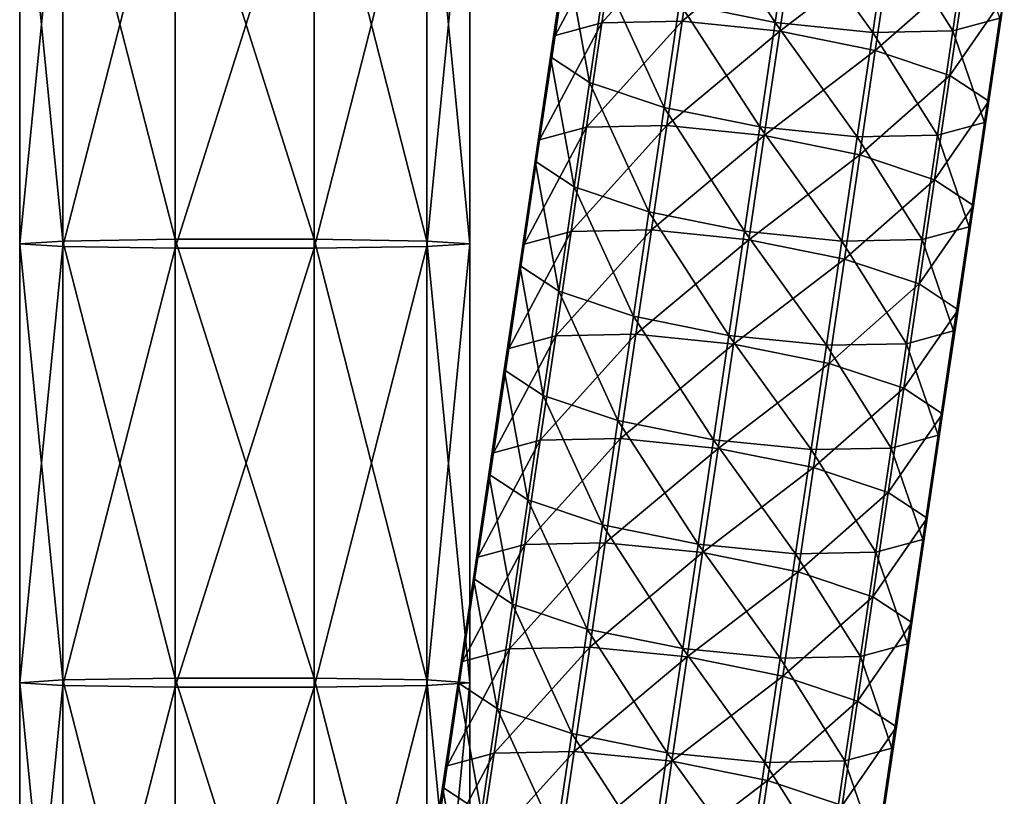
# Model space of a CAD drawing. Header units: millimetres. Extents: x -280 to 280, y 0 to 824.
# Tile 4 of 185: x -255 to -167, y 137 to 206. Entities that reach past the tile are written whole.
import ezdxf

# ---------------------------------------------------------------- set-up
doc = ezdxf.new("R2010")
doc.units = ezdxf.units.MM
doc.header["$LTSCALE"] = 101.851852
for name, color, linetype in [('2', 7, 'CONTINUOUS'), ('20', 7, 'CONTINUOUS'), ('21', 7, 'CONTINUOUS'), ('3', 7, 'CONTINUOUS')]:
    doc.layers.add(name, color=color, linetype=linetype)

msp = doc.modelspace()

# ---------------------------------------------------------------- linework, layer by layer
at = {"layer": '2', "linetype": 'Continuous'}
for points in [[(-251.18, 224.686, -16.439), (-255, 185.936, -3.874), (-255, 224.931, -4.686), (-251.18, 224.686, -16.439)], [(-215, 185.936, -3.874), (-218.82, 185.691, -15.627), (-215, 224.931, -4.686), (-215, 185.936, -3.874)], [(-215, 224.931, -4.686), (-218.82, 185.691, -15.627), (-218.82, 224.686, -16.439), (-215, 224.931, -4.686)], [(-251.18, 185.691, -15.627), (-255, 185.936, -3.874), (-251.18, 224.686, -16.439), (-251.18, 185.691, -15.627)], [(-241.18, 224.535, -23.703), (-251.18, 185.691, -15.627), (-251.18, 224.686, -16.439), (-241.18, 224.535, -23.703)], [(-241.18, 185.54, -22.891), (-251.18, 185.691, -15.627), (-241.18, 224.535, -23.703), (-241.18, 185.54, -22.891)], [(-228.82, 185.54, -22.891), (-241.18, 185.54, -22.891), (-228.82, 224.535, -23.703), (-228.82, 185.54, -22.891)], [(-228.82, 224.535, -23.703), (-241.18, 185.54, -22.891), (-241.18, 224.535, -23.703), (-228.82, 224.535, -23.703)], [(-218.82, 185.691, -15.627), (-228.82, 185.54, -22.891), (-218.82, 224.686, -16.439), (-218.82, 185.691, -15.627)], [(-218.82, 224.686, -16.439), (-228.82, 185.54, -22.891), (-228.82, 224.535, -23.703), (-218.82, 224.686, -16.439)], [(-251.18, 185.691, -15.627), (-255, 146.941, -3.061), (-255, 185.936, -3.874), (-251.18, 185.691, -15.627)], [(-251.18, 146.696, -14.814), (-255, 146.941, -3.061), (-251.18, 185.691, -15.627), (-251.18, 146.696, -14.814)], [(-241.18, 185.54, -22.891), (-251.18, 146.696, -14.814), (-251.18, 185.691, -15.627), (-241.18, 185.54, -22.891)], [(-241.18, 146.544, -22.078), (-251.18, 146.696, -14.814), (-241.18, 185.54, -22.891), (-241.18, 146.544, -22.078)], [(-228.82, 146.544, -22.078), (-241.18, 146.544, -22.078), (-228.82, 185.54, -22.891), (-228.82, 146.544, -22.078)], [(-228.82, 185.54, -22.891), (-241.18, 146.544, -22.078), (-241.18, 185.54, -22.891), (-228.82, 185.54, -22.891)], [(-218.82, 146.696, -14.814), (-228.82, 146.544, -22.078), (-218.82, 185.691, -15.627), (-218.82, 146.696, -14.814)], [(-218.82, 185.691, -15.627), (-228.82, 146.544, -22.078), (-228.82, 185.54, -22.891), (-218.82, 185.691, -15.627)], [(-215, 146.941, -3.061), (-218.82, 146.696, -14.814), (-215, 185.936, -3.874), (-215, 146.941, -3.061)], [(-215, 185.936, -3.874), (-218.82, 146.696, -14.814), (-218.82, 185.691, -15.627), (-215, 185.936, -3.874)], [(-251.18, 146.696, -14.814), (-255, 107.945, -2.249), (-255, 146.941, -3.061), (-251.18, 146.696, -14.814)], [(-251.18, 107.7, -14.002), (-255, 107.945, -2.249), (-251.18, 146.696, -14.814), (-251.18, 107.7, -14.002)], [(-241.18, 146.544, -22.078), (-251.18, 107.7, -14.002), (-251.18, 146.696, -14.814), (-241.18, 146.544, -22.078)], [(-241.18, 107.549, -21.266), (-251.18, 107.7, -14.002), (-241.18, 146.544, -22.078), (-241.18, 107.549, -21.266)], [(-228.82, 107.549, -21.266), (-241.18, 107.549, -21.266), (-228.82, 146.544, -22.078), (-228.82, 107.549, -21.266)], [(-228.82, 146.544, -22.078), (-241.18, 107.549, -21.266), (-241.18, 146.544, -22.078), (-228.82, 146.544, -22.078)], [(-218.82, 107.7, -14.002), (-228.82, 107.549, -21.266), (-218.82, 146.696, -14.814), (-218.82, 107.7, -14.002)], [(-218.82, 146.696, -14.814), (-228.82, 107.549, -21.266), (-228.82, 146.544, -22.078), (-218.82, 146.696, -14.814)], [(-215, 107.945, -2.249), (-218.82, 107.7, -14.002), (-215, 146.941, -3.061), (-215, 107.945, -2.249)], [(-215, 146.941, -3.061), (-218.82, 107.7, -14.002), (-218.82, 146.696, -14.814), (-215, 146.941, -3.061)]]:
    msp.add_3dface(points, dxfattribs=at)
at = {"layer": '20', "linetype": 'Continuous'}
for points in [[(-196.352, 207.297, -410.391), (-187.859, 205.583, -408.35), (-194.982, 216.562, -408.311), (-196.352, 207.297, -410.391)], [(-194.982, 216.562, -408.311), (-187.859, 205.583, -408.35), (-186.489, 214.848, -406.269), (-194.982, 216.562, -408.311)], [(-203.251, 205.552, -442.32), (-207.425, 204.422, -434.54), (-201.881, 214.818, -440.239), (-203.251, 205.552, -442.32)], [(-201.881, 214.818, -440.239), (-207.425, 204.422, -434.54), (-206.055, 213.688, -432.459), (-201.881, 214.818, -440.239)], [(-196.125, 205.696, -447.651), (-203.251, 205.552, -442.32), (-194.755, 214.961, -445.57), (-196.125, 205.696, -447.651)], [(-194.755, 214.961, -445.57), (-203.251, 205.552, -442.32), (-201.881, 214.818, -440.239), (-194.755, 214.961, -445.57)], [(-187.859, 205.583, -408.35), (-179.192, 204.711, -410.176), (-186.489, 214.848, -406.269), (-187.859, 205.583, -408.35)], [(-179.192, 204.711, -410.176), (-177.822, 213.977, -408.095), (-186.489, 214.848, -406.269), (-179.192, 204.711, -410.176)], [(-207.425, 204.422, -434.54), (-207.82, 202.529, -425.852), (-206.055, 213.688, -432.459), (-207.425, 204.422, -434.54)], [(-206.055, 213.688, -432.459), (-207.82, 202.529, -425.852), (-206.45, 211.795, -423.771), (-206.055, 213.688, -432.459)], [(-207.82, 202.529, -425.852), (-204.357, 200.248, -417.976), (-206.45, 211.795, -423.771), (-207.82, 202.529, -425.852)], [(-206.45, 211.795, -423.771), (-204.357, 200.248, -417.976), (-202.987, 209.514, -415.895), (-206.45, 211.795, -423.771)], [(-204.357, 200.248, -417.976), (-197.722, 198.031, -412.472), (-202.987, 209.514, -415.895), (-204.357, 200.248, -417.976)], [(-202.987, 209.514, -415.895), (-197.722, 198.031, -412.472), (-196.352, 207.297, -410.391), (-202.987, 209.514, -415.895)], [(-197.722, 198.031, -412.472), (-189.229, 196.317, -410.431), (-196.352, 207.297, -410.391), (-197.722, 198.031, -412.472)], [(-196.352, 207.297, -410.391), (-189.229, 196.317, -410.431), (-187.859, 205.583, -408.35), (-196.352, 207.297, -410.391)], [(-197.495, 196.43, -449.731), (-204.621, 196.287, -444.401), (-196.125, 205.696, -447.651), (-197.495, 196.43, -449.731)], [(-196.125, 205.696, -447.651), (-204.621, 196.287, -444.401), (-203.251, 205.552, -442.32), (-196.125, 205.696, -447.651)], [(-204.621, 196.287, -444.401), (-208.795, 195.157, -436.621), (-203.251, 205.552, -442.32), (-204.621, 196.287, -444.401)], [(-203.251, 205.552, -442.32), (-208.795, 195.157, -436.621), (-207.425, 204.422, -434.54), (-203.251, 205.552, -442.32)], [(-189.229, 196.317, -410.431), (-180.562, 195.445, -412.257), (-187.859, 205.583, -408.35), (-189.229, 196.317, -410.431)], [(-180.562, 195.445, -412.257), (-179.192, 204.711, -410.176), (-187.859, 205.583, -408.35), (-180.562, 195.445, -412.257)], [(-208.795, 195.157, -436.621), (-209.19, 193.264, -427.933), (-207.425, 204.422, -434.54), (-208.795, 195.157, -436.621)], [(-207.425, 204.422, -434.54), (-209.19, 193.264, -427.933), (-207.82, 202.529, -425.852), (-207.425, 204.422, -434.54)], [(-209.19, 193.264, -427.933), (-205.727, 190.983, -420.057), (-207.82, 202.529, -425.852), (-209.19, 193.264, -427.933)], [(-207.82, 202.529, -425.852), (-205.727, 190.983, -420.057), (-204.357, 200.248, -417.976), (-207.82, 202.529, -425.852)], [(-205.727, 190.983, -420.057), (-199.092, 188.766, -414.553), (-204.357, 200.248, -417.976), (-205.727, 190.983, -420.057)], [(-204.357, 200.248, -417.976), (-199.092, 188.766, -414.553), (-197.722, 198.031, -412.472), (-204.357, 200.248, -417.976)], [(-199.092, 188.766, -414.553), (-190.6, 187.051, -412.512), (-197.722, 198.031, -412.472), (-199.092, 188.766, -414.553)], [(-197.722, 198.031, -412.472), (-190.6, 187.051, -412.512), (-189.229, 196.317, -410.431), (-197.722, 198.031, -412.472)], [(-205.991, 187.021, -446.482), (-210.165, 185.891, -438.702), (-204.621, 196.287, -444.401), (-205.991, 187.021, -446.482)], [(-204.621, 196.287, -444.401), (-210.165, 185.891, -438.702), (-208.795, 195.157, -436.621), (-204.621, 196.287, -444.401)], [(-198.865, 187.165, -451.812), (-205.991, 187.021, -446.482), (-197.495, 196.43, -449.731), (-198.865, 187.165, -451.812)], [(-197.495, 196.43, -449.731), (-205.991, 187.021, -446.482), (-204.621, 196.287, -444.401), (-197.495, 196.43, -449.731)], [(-190.6, 187.051, -412.512), (-181.932, 186.18, -414.338), (-189.229, 196.317, -410.431), (-190.6, 187.051, -412.512)], [(-181.932, 186.18, -414.338), (-180.562, 195.445, -412.257), (-189.229, 196.317, -410.431), (-181.932, 186.18, -414.338)], [(-210.165, 185.891, -438.702), (-210.56, 183.998, -430.014), (-208.795, 195.157, -436.621), (-210.165, 185.891, -438.702)], [(-208.795, 195.157, -436.621), (-210.56, 183.998, -430.014), (-209.19, 193.264, -427.933), (-208.795, 195.157, -436.621)], [(-210.56, 183.998, -430.014), (-207.097, 181.717, -422.138), (-209.19, 193.264, -427.933), (-210.56, 183.998, -430.014)], [(-209.19, 193.264, -427.933), (-207.097, 181.717, -422.138), (-205.727, 190.983, -420.057), (-209.19, 193.264, -427.933)], [(-207.097, 181.717, -422.138), (-200.462, 179.5, -416.634), (-205.727, 190.983, -420.057), (-207.097, 181.717, -422.138)], [(-205.727, 190.983, -420.057), (-200.462, 179.5, -416.634), (-199.092, 188.766, -414.553), (-205.727, 190.983, -420.057)], [(-200.462, 179.5, -416.634), (-191.97, 177.786, -414.593), (-199.092, 188.766, -414.553), (-200.462, 179.5, -416.634)], [(-199.092, 188.766, -414.553), (-191.97, 177.786, -414.593), (-190.6, 187.051, -412.512), (-199.092, 188.766, -414.553)], [(-207.361, 177.756, -448.563), (-211.535, 176.625, -440.783), (-205.991, 187.021, -446.482), (-207.361, 177.756, -448.563)], [(-205.991, 187.021, -446.482), (-211.535, 176.625, -440.783), (-210.165, 185.891, -438.702), (-205.991, 187.021, -446.482)], [(-200.235, 177.899, -453.893), (-207.361, 177.756, -448.563), (-198.865, 187.165, -451.812), (-200.235, 177.899, -453.893)], [(-198.865, 187.165, -451.812), (-207.361, 177.756, -448.563), (-205.991, 187.021, -446.482), (-198.865, 187.165, -451.812)], [(-191.97, 177.786, -414.593), (-183.302, 176.914, -416.419), (-190.6, 187.051, -412.512), (-191.97, 177.786, -414.593)], [(-183.302, 176.914, -416.419), (-181.932, 186.18, -414.338), (-190.6, 187.051, -412.512), (-183.302, 176.914, -416.419)], [(-211.535, 176.625, -440.783), (-211.93, 174.732, -432.095), (-210.165, 185.891, -438.702), (-211.535, 176.625, -440.783)], [(-210.165, 185.891, -438.702), (-211.93, 174.732, -432.095), (-210.56, 183.998, -430.014), (-210.165, 185.891, -438.702)], [(-211.93, 174.732, -432.095), (-208.467, 172.452, -424.219), (-210.56, 183.998, -430.014), (-211.93, 174.732, -432.095)], [(-210.56, 183.998, -430.014), (-208.467, 172.452, -424.219), (-207.097, 181.717, -422.138), (-210.56, 183.998, -430.014)], [(-208.467, 172.452, -424.219), (-201.832, 170.234, -418.715), (-207.097, 181.717, -422.138), (-208.467, 172.452, -424.219)], [(-207.097, 181.717, -422.138), (-201.832, 170.234, -418.715), (-200.462, 179.5, -416.634), (-207.097, 181.717, -422.138)], [(-201.832, 170.234, -418.715), (-193.34, 168.52, -416.674), (-200.462, 179.5, -416.634), (-201.832, 170.234, -418.715)], [(-200.462, 179.5, -416.634), (-193.34, 168.52, -416.674), (-191.97, 177.786, -414.593), (-200.462, 179.5, -416.634)], [(-208.731, 168.49, -450.644), (-212.905, 167.36, -442.864), (-207.361, 177.756, -448.563), (-208.731, 168.49, -450.644)], [(-207.361, 177.756, -448.563), (-212.905, 167.36, -442.864), (-211.535, 176.625, -440.783), (-207.361, 177.756, -448.563)], [(-201.605, 168.633, -455.974), (-208.731, 168.49, -450.644), (-200.235, 177.899, -453.893), (-201.605, 168.633, -455.974)], [(-200.235, 177.899, -453.893), (-208.731, 168.49, -450.644), (-207.361, 177.756, -448.563), (-200.235, 177.899, -453.893)], [(-193.34, 168.52, -416.674), (-184.672, 167.649, -418.5), (-191.97, 177.786, -414.593), (-193.34, 168.52, -416.674)], [(-184.672, 167.649, -418.5), (-183.302, 176.914, -416.419), (-191.97, 177.786, -414.593), (-184.672, 167.649, -418.5)], [(-212.905, 167.36, -442.864), (-213.3, 165.467, -434.176), (-211.535, 176.625, -440.783), (-212.905, 167.36, -442.864)], [(-211.535, 176.625, -440.783), (-213.3, 165.467, -434.176), (-211.93, 174.732, -432.095), (-211.535, 176.625, -440.783)], [(-213.3, 165.467, -434.176), (-209.837, 163.186, -426.3), (-211.93, 174.732, -432.095), (-213.3, 165.467, -434.176)], [(-211.93, 174.732, -432.095), (-209.837, 163.186, -426.3), (-208.467, 172.452, -424.219), (-211.93, 174.732, -432.095)], [(-209.837, 163.186, -426.3), (-203.202, 160.969, -420.796), (-208.467, 172.452, -424.219), (-209.837, 163.186, -426.3)], [(-208.467, 172.452, -424.219), (-203.202, 160.969, -420.796), (-201.832, 170.234, -418.715), (-208.467, 172.452, -424.219)], [(-203.202, 160.969, -420.796), (-194.71, 159.255, -418.755), (-201.832, 170.234, -418.715), (-203.202, 160.969, -420.796)], [(-201.832, 170.234, -418.715), (-194.71, 159.255, -418.755), (-193.34, 168.52, -416.674), (-201.832, 170.234, -418.715)], [(-210.102, 159.224, -452.725), (-214.275, 158.094, -444.945), (-208.731, 168.49, -450.644), (-210.102, 159.224, -452.725)], [(-208.731, 168.49, -450.644), (-214.275, 158.094, -444.945), (-212.905, 167.36, -442.864), (-208.731, 168.49, -450.644)], [(-202.975, 159.368, -458.055), (-210.102, 159.224, -452.725), (-201.605, 168.633, -455.974), (-202.975, 159.368, -458.055)], [(-201.605, 168.633, -455.974), (-210.102, 159.224, -452.725), (-208.731, 168.49, -450.644), (-201.605, 168.633, -455.974)], [(-194.71, 159.255, -418.755), (-186.042, 158.383, -420.581), (-193.34, 168.52, -416.674), (-194.71, 159.255, -418.755)], [(-186.042, 158.383, -420.581), (-184.672, 167.649, -418.5), (-193.34, 168.52, -416.674), (-186.042, 158.383, -420.581)], [(-214.275, 158.094, -444.945), (-214.67, 156.201, -436.257), (-212.905, 167.36, -442.864), (-214.275, 158.094, -444.945)], [(-212.905, 167.36, -442.864), (-214.67, 156.201, -436.257), (-213.3, 165.467, -434.176), (-212.905, 167.36, -442.864)], [(-214.67, 156.201, -436.257), (-211.207, 153.92, -428.381), (-213.3, 165.467, -434.176), (-214.67, 156.201, -436.257)], [(-213.3, 165.467, -434.176), (-211.207, 153.92, -428.381), (-209.837, 163.186, -426.3), (-213.3, 165.467, -434.176)], [(-211.207, 153.92, -428.381), (-204.572, 151.703, -422.877), (-209.837, 163.186, -426.3), (-211.207, 153.92, -428.381)], [(-209.837, 163.186, -426.3), (-204.572, 151.703, -422.877), (-203.202, 160.969, -420.796), (-209.837, 163.186, -426.3)], [(-204.572, 151.703, -422.877), (-196.08, 149.989, -420.836), (-203.202, 160.969, -420.796), (-204.572, 151.703, -422.877)], [(-203.202, 160.969, -420.796), (-196.08, 149.989, -420.836), (-194.71, 159.255, -418.755), (-203.202, 160.969, -420.796)], [(-204.345, 150.102, -460.136), (-211.472, 149.959, -454.806), (-202.975, 159.368, -458.055), (-204.345, 150.102, -460.136)], [(-202.975, 159.368, -458.055), (-211.472, 149.959, -454.806), (-210.102, 159.224, -452.725), (-202.975, 159.368, -458.055)], [(-211.472, 149.959, -454.806), (-215.645, 148.829, -447.026), (-210.102, 159.224, -452.725), (-211.472, 149.959, -454.806)], [(-210.102, 159.224, -452.725), (-215.645, 148.829, -447.026), (-214.275, 158.094, -444.945), (-210.102, 159.224, -452.725)], [(-196.08, 149.989, -420.836), (-187.412, 149.117, -422.662), (-194.71, 159.255, -418.755), (-196.08, 149.989, -420.836)], [(-187.412, 149.117, -422.662), (-186.042, 158.383, -420.581), (-194.71, 159.255, -418.755), (-187.412, 149.117, -422.662)], [(-215.645, 148.829, -447.026), (-216.04, 146.936, -438.338), (-214.275, 158.094, -444.945), (-215.645, 148.829, -447.026)], [(-214.275, 158.094, -444.945), (-216.04, 146.936, -438.338), (-214.67, 156.201, -436.257), (-214.275, 158.094, -444.945)], [(-216.04, 146.936, -438.338), (-212.577, 144.655, -430.462), (-214.67, 156.201, -436.257), (-216.04, 146.936, -438.338)], [(-214.67, 156.201, -436.257), (-212.577, 144.655, -430.462), (-211.207, 153.92, -428.381), (-214.67, 156.201, -436.257)], [(-212.577, 144.655, -430.462), (-205.942, 142.438, -424.958), (-211.207, 153.92, -428.381), (-212.577, 144.655, -430.462)], [(-211.207, 153.92, -428.381), (-205.942, 142.438, -424.958), (-204.572, 151.703, -422.877), (-211.207, 153.92, -428.381)], [(-205.942, 142.438, -424.958), (-197.45, 140.724, -422.917), (-204.572, 151.703, -422.877), (-205.942, 142.438, -424.958)], [(-204.572, 151.703, -422.877), (-197.45, 140.724, -422.917), (-196.08, 149.989, -420.836), (-204.572, 151.703, -422.877)], [(-212.842, 140.693, -456.887), (-217.016, 139.563, -449.107), (-211.472, 149.959, -454.806), (-212.842, 140.693, -456.887)], [(-211.472, 149.959, -454.806), (-217.016, 139.563, -449.107), (-215.645, 148.829, -447.026), (-211.472, 149.959, -454.806)], [(-205.715, 140.837, -462.217), (-212.842, 140.693, -456.887), (-204.345, 150.102, -460.136), (-205.715, 140.837, -462.217)], [(-204.345, 150.102, -460.136), (-212.842, 140.693, -456.887), (-211.472, 149.959, -454.806), (-204.345, 150.102, -460.136)], [(-197.45, 140.724, -422.917), (-188.782, 139.852, -424.743), (-196.08, 149.989, -420.836), (-197.45, 140.724, -422.917)], [(-188.782, 139.852, -424.743), (-187.412, 149.117, -422.662), (-196.08, 149.989, -420.836), (-188.782, 139.852, -424.743)], [(-217.016, 139.563, -449.107), (-217.41, 137.67, -440.419), (-215.645, 148.829, -447.026), (-217.016, 139.563, -449.107)], [(-215.645, 148.829, -447.026), (-217.41, 137.67, -440.419), (-216.04, 146.936, -438.338), (-215.645, 148.829, -447.026)], [(-217.41, 137.67, -440.419), (-213.947, 135.389, -432.543), (-216.04, 146.936, -438.338), (-217.41, 137.67, -440.419)], [(-216.04, 146.936, -438.338), (-213.947, 135.389, -432.543), (-212.577, 144.655, -430.462), (-216.04, 146.936, -438.338)], [(-213.947, 135.389, -432.543), (-207.312, 133.172, -427.039), (-212.577, 144.655, -430.462), (-213.947, 135.389, -432.543)], [(-212.577, 144.655, -430.462), (-207.312, 133.172, -427.039), (-205.942, 142.438, -424.958), (-212.577, 144.655, -430.462)], [(-207.312, 133.172, -427.039), (-198.82, 131.458, -424.998), (-205.942, 142.438, -424.958), (-207.312, 133.172, -427.039)], [(-205.942, 142.438, -424.958), (-198.82, 131.458, -424.998), (-197.45, 140.724, -422.917), (-205.942, 142.438, -424.958)], [(-214.212, 131.428, -458.968), (-218.386, 130.298, -451.188), (-212.842, 140.693, -456.887), (-214.212, 131.428, -458.968)], [(-212.842, 140.693, -456.887), (-218.386, 130.298, -451.188), (-217.016, 139.563, -449.107), (-212.842, 140.693, -456.887)], [(-207.085, 131.571, -464.298), (-214.212, 131.428, -458.968), (-205.715, 140.837, -462.217), (-207.085, 131.571, -464.298)], [(-205.715, 140.837, -462.217), (-214.212, 131.428, -458.968), (-212.842, 140.693, -456.887), (-205.715, 140.837, -462.217)], [(-198.82, 131.458, -424.998), (-190.152, 130.586, -426.824), (-197.45, 140.724, -422.917), (-198.82, 131.458, -424.998)], [(-190.152, 130.586, -426.824), (-188.782, 139.852, -424.743), (-197.45, 140.724, -422.917), (-190.152, 130.586, -426.824)], [(-218.386, 130.298, -451.188), (-218.78, 128.405, -442.5), (-217.016, 139.563, -449.107), (-218.386, 130.298, -451.188)], [(-217.016, 139.563, -449.107), (-218.78, 128.405, -442.5), (-217.41, 137.67, -440.419), (-217.016, 139.563, -449.107)], [(-218.78, 128.405, -442.5), (-215.317, 126.124, -434.624), (-217.41, 137.67, -440.419), (-218.78, 128.405, -442.5)], [(-217.41, 137.67, -440.419), (-215.317, 126.124, -434.624), (-213.947, 135.389, -432.543), (-217.41, 137.67, -440.419)]]:
    msp.add_3dface(points, dxfattribs=at)
at = {"layer": '21', "linetype": 'Continuous'}
for points in [[(-196.125, 205.696, -447.651), (-194.755, 214.961, -445.57), (-186.087, 214.09, -447.395), (-196.125, 205.696, -447.651)], [(-187.457, 204.824, -449.476), (-196.125, 205.696, -447.651), (-186.087, 214.09, -447.395), (-187.457, 204.824, -449.476)], [(-177.594, 212.375, -445.354), (-187.457, 204.824, -449.476), (-186.087, 214.09, -447.395), (-177.594, 212.375, -445.354)], [(-177.822, 213.977, -408.095), (-179.192, 204.711, -410.176), (-172.065, 204.854, -415.506), (-177.822, 213.977, -408.095)], [(-177.822, 213.977, -408.095), (-172.065, 204.854, -415.506), (-170.695, 214.12, -413.425), (-177.822, 213.977, -408.095)], [(-172.065, 204.854, -415.506), (-167.891, 205.984, -423.286), (-170.695, 214.12, -413.425), (-172.065, 204.854, -415.506)], [(-178.964, 203.11, -447.435), (-187.457, 204.824, -449.476), (-177.594, 212.375, -445.354), (-178.964, 203.11, -447.435)], [(-170.96, 210.158, -439.85), (-178.964, 203.11, -447.435), (-177.594, 212.375, -445.354), (-170.96, 210.158, -439.85)], [(-172.33, 200.893, -441.931), (-178.964, 203.11, -447.435), (-170.96, 210.158, -439.85), (-172.33, 200.893, -441.931)], [(-167.496, 207.877, -431.974), (-172.33, 200.893, -441.931), (-170.96, 210.158, -439.85), (-167.496, 207.877, -431.974)], [(-168.866, 198.612, -434.055), (-172.33, 200.893, -441.931), (-167.496, 207.877, -431.974), (-168.866, 198.612, -434.055)], [(-167.891, 205.984, -423.286), (-168.866, 198.612, -434.055), (-167.496, 207.877, -431.974), (-167.891, 205.984, -423.286)], [(-197.495, 196.43, -449.731), (-196.125, 205.696, -447.651), (-187.457, 204.824, -449.476), (-197.495, 196.43, -449.731)], [(-172.065, 204.854, -415.506), (-169.261, 196.719, -425.367), (-167.891, 205.984, -423.286), (-172.065, 204.854, -415.506)], [(-169.261, 196.719, -425.367), (-168.866, 198.612, -434.055), (-167.891, 205.984, -423.286), (-169.261, 196.719, -425.367)], [(-188.827, 195.558, -451.557), (-197.495, 196.43, -449.731), (-187.457, 204.824, -449.476), (-188.827, 195.558, -451.557)], [(-178.964, 203.11, -447.435), (-188.827, 195.558, -451.557), (-187.457, 204.824, -449.476), (-178.964, 203.11, -447.435)], [(-179.192, 204.711, -410.176), (-173.435, 195.589, -417.587), (-172.065, 204.854, -415.506), (-179.192, 204.711, -410.176)], [(-173.435, 195.589, -417.587), (-169.261, 196.719, -425.367), (-172.065, 204.854, -415.506), (-173.435, 195.589, -417.587)], [(-179.192, 204.711, -410.176), (-180.562, 195.445, -412.257), (-173.435, 195.589, -417.587), (-179.192, 204.711, -410.176)], [(-180.334, 193.844, -449.516), (-188.827, 195.558, -451.557), (-178.964, 203.11, -447.435), (-180.334, 193.844, -449.516)], [(-172.33, 200.893, -441.931), (-180.334, 193.844, -449.516), (-178.964, 203.11, -447.435), (-172.33, 200.893, -441.931)], [(-173.7, 191.627, -444.012), (-180.334, 193.844, -449.516), (-172.33, 200.893, -441.931), (-173.7, 191.627, -444.012)], [(-168.866, 198.612, -434.055), (-173.7, 191.627, -444.012), (-172.33, 200.893, -441.931), (-168.866, 198.612, -434.055)], [(-170.237, 189.346, -436.136), (-173.7, 191.627, -444.012), (-168.866, 198.612, -434.055), (-170.237, 189.346, -436.136)], [(-169.261, 196.719, -425.367), (-170.237, 189.346, -436.136), (-168.866, 198.612, -434.055), (-169.261, 196.719, -425.367)], [(-198.865, 187.165, -451.812), (-197.495, 196.43, -449.731), (-188.827, 195.558, -451.557), (-198.865, 187.165, -451.812)], [(-173.435, 195.589, -417.587), (-170.631, 187.453, -427.448), (-169.261, 196.719, -425.367), (-173.435, 195.589, -417.587)], [(-170.631, 187.453, -427.448), (-170.237, 189.346, -436.136), (-169.261, 196.719, -425.367), (-170.631, 187.453, -427.448)], [(-190.197, 186.293, -453.638), (-198.865, 187.165, -451.812), (-188.827, 195.558, -451.557), (-190.197, 186.293, -453.638)], [(-180.334, 193.844, -449.516), (-190.197, 186.293, -453.638), (-188.827, 195.558, -451.557), (-180.334, 193.844, -449.516)], [(-180.562, 195.445, -412.257), (-181.932, 186.18, -414.338), (-174.805, 186.323, -419.668), (-180.562, 195.445, -412.257)], [(-180.562, 195.445, -412.257), (-174.805, 186.323, -419.668), (-173.435, 195.589, -417.587), (-180.562, 195.445, -412.257)], [(-174.805, 186.323, -419.668), (-170.631, 187.453, -427.448), (-173.435, 195.589, -417.587), (-174.805, 186.323, -419.668)], [(-181.704, 184.579, -451.597), (-190.197, 186.293, -453.638), (-180.334, 193.844, -449.516), (-181.704, 184.579, -451.597)], [(-173.7, 191.627, -444.012), (-181.704, 184.579, -451.597), (-180.334, 193.844, -449.516), (-173.7, 191.627, -444.012)], [(-175.07, 182.362, -446.093), (-181.704, 184.579, -451.597), (-173.7, 191.627, -444.012), (-175.07, 182.362, -446.093)], [(-170.237, 189.346, -436.136), (-175.07, 182.362, -446.093), (-173.7, 191.627, -444.012), (-170.237, 189.346, -436.136)], [(-171.607, 180.081, -438.217), (-175.07, 182.362, -446.093), (-170.237, 189.346, -436.136), (-171.607, 180.081, -438.217)], [(-170.631, 187.453, -427.448), (-171.607, 180.081, -438.217), (-170.237, 189.346, -436.136), (-170.631, 187.453, -427.448)], [(-174.805, 186.323, -419.668), (-172.001, 178.188, -429.529), (-170.631, 187.453, -427.448), (-174.805, 186.323, -419.668)], [(-172.001, 178.188, -429.529), (-171.607, 180.081, -438.217), (-170.631, 187.453, -427.448), (-172.001, 178.188, -429.529)], [(-200.235, 177.899, -453.893), (-198.865, 187.165, -451.812), (-190.197, 186.293, -453.638), (-200.235, 177.899, -453.893)], [(-191.567, 177.027, -455.719), (-200.235, 177.899, -453.893), (-190.197, 186.293, -453.638), (-191.567, 177.027, -455.719)], [(-181.704, 184.579, -451.597), (-191.567, 177.027, -455.719), (-190.197, 186.293, -453.638), (-181.704, 184.579, -451.597)], [(-181.932, 186.18, -414.338), (-183.302, 176.914, -416.419), (-176.175, 177.058, -421.749), (-181.932, 186.18, -414.338)], [(-181.932, 186.18, -414.338), (-176.175, 177.058, -421.749), (-174.805, 186.323, -419.668), (-181.932, 186.18, -414.338)], [(-176.175, 177.058, -421.749), (-172.001, 178.188, -429.529), (-174.805, 186.323, -419.668), (-176.175, 177.058, -421.749)], [(-183.074, 175.313, -453.678), (-191.567, 177.027, -455.719), (-181.704, 184.579, -451.597), (-183.074, 175.313, -453.678)], [(-175.07, 182.362, -446.093), (-183.074, 175.313, -453.678), (-181.704, 184.579, -451.597), (-175.07, 182.362, -446.093)], [(-176.44, 173.096, -448.174), (-183.074, 175.313, -453.678), (-175.07, 182.362, -446.093), (-176.44, 173.096, -448.174)], [(-171.607, 180.081, -438.217), (-176.44, 173.096, -448.174), (-175.07, 182.362, -446.093), (-171.607, 180.081, -438.217)], [(-172.977, 170.815, -440.298), (-176.44, 173.096, -448.174), (-171.607, 180.081, -438.217), (-172.977, 170.815, -440.298)], [(-172.001, 178.188, -429.529), (-172.977, 170.815, -440.298), (-171.607, 180.081, -438.217), (-172.001, 178.188, -429.529)], [(-201.605, 168.633, -455.974), (-200.235, 177.899, -453.893), (-191.567, 177.027, -455.719), (-201.605, 168.633, -455.974)], [(-176.175, 177.058, -421.749), (-173.371, 168.922, -431.61), (-172.001, 178.188, -429.529), (-176.175, 177.058, -421.749)], [(-173.371, 168.922, -431.61), (-172.977, 170.815, -440.298), (-172.001, 178.188, -429.529), (-173.371, 168.922, -431.61)], [(-192.937, 167.762, -457.8), (-201.605, 168.633, -455.974), (-191.567, 177.027, -455.719), (-192.937, 167.762, -457.8)], [(-183.074, 175.313, -453.678), (-192.937, 167.762, -457.8), (-191.567, 177.027, -455.719), (-183.074, 175.313, -453.678)], [(-183.302, 176.914, -416.419), (-184.672, 167.649, -418.5), (-177.545, 167.792, -423.83), (-183.302, 176.914, -416.419)], [(-183.302, 176.914, -416.419), (-177.545, 167.792, -423.83), (-176.175, 177.058, -421.749), (-183.302, 176.914, -416.419)], [(-177.545, 167.792, -423.83), (-173.371, 168.922, -431.61), (-176.175, 177.058, -421.749), (-177.545, 167.792, -423.83)], [(-184.445, 166.048, -455.759), (-192.937, 167.762, -457.8), (-183.074, 175.313, -453.678), (-184.445, 166.048, -455.759)], [(-176.44, 173.096, -448.174), (-184.445, 166.048, -455.759), (-183.074, 175.313, -453.678), (-176.44, 173.096, -448.174)], [(-177.81, 163.83, -450.255), (-184.445, 166.048, -455.759), (-176.44, 173.096, -448.174), (-177.81, 163.83, -450.255)], [(-172.977, 170.815, -440.298), (-177.81, 163.83, -450.255), (-176.44, 173.096, -448.174), (-172.977, 170.815, -440.298)], [(-174.347, 161.55, -442.379), (-177.81, 163.83, -450.255), (-172.977, 170.815, -440.298), (-174.347, 161.55, -442.379)], [(-173.371, 168.922, -431.61), (-174.347, 161.55, -442.379), (-172.977, 170.815, -440.298), (-173.371, 168.922, -431.61)], [(-177.545, 167.792, -423.83), (-174.741, 159.657, -433.691), (-173.371, 168.922, -431.61), (-177.545, 167.792, -423.83)], [(-174.741, 159.657, -433.691), (-174.347, 161.55, -442.379), (-173.371, 168.922, -431.61), (-174.741, 159.657, -433.691)], [(-202.975, 159.368, -458.055), (-201.605, 168.633, -455.974), (-192.937, 167.762, -457.8), (-202.975, 159.368, -458.055)], [(-194.307, 158.496, -459.881), (-202.975, 159.368, -458.055), (-192.937, 167.762, -457.8), (-194.307, 158.496, -459.881)], [(-184.445, 166.048, -455.759), (-194.307, 158.496, -459.881), (-192.937, 167.762, -457.8), (-184.445, 166.048, -455.759)], [(-184.672, 167.649, -418.5), (-186.042, 158.383, -420.581), (-178.915, 158.526, -425.911), (-184.672, 167.649, -418.5)], [(-184.672, 167.649, -418.5), (-178.915, 158.526, -425.911), (-177.545, 167.792, -423.83), (-184.672, 167.649, -418.5)], [(-178.915, 158.526, -425.911), (-174.741, 159.657, -433.691), (-177.545, 167.792, -423.83), (-178.915, 158.526, -425.911)], [(-185.815, 156.782, -457.84), (-194.307, 158.496, -459.881), (-184.445, 166.048, -455.759), (-185.815, 156.782, -457.84)], [(-177.81, 163.83, -450.255), (-185.815, 156.782, -457.84), (-184.445, 166.048, -455.759), (-177.81, 163.83, -450.255)], [(-179.18, 154.565, -452.336), (-185.815, 156.782, -457.84), (-177.81, 163.83, -450.255), (-179.18, 154.565, -452.336)], [(-174.347, 161.55, -442.379), (-179.18, 154.565, -452.336), (-177.81, 163.83, -450.255), (-174.347, 161.55, -442.379)], [(-175.717, 152.284, -444.46), (-179.18, 154.565, -452.336), (-174.347, 161.55, -442.379), (-175.717, 152.284, -444.46)], [(-174.741, 159.657, -433.691), (-175.717, 152.284, -444.46), (-174.347, 161.55, -442.379), (-174.741, 159.657, -433.691)], [(-204.345, 150.102, -460.136), (-202.975, 159.368, -458.055), (-194.307, 158.496, -459.881), (-204.345, 150.102, -460.136)], [(-178.915, 158.526, -425.911), (-176.111, 150.391, -435.772), (-174.741, 159.657, -433.691), (-178.915, 158.526, -425.911)], [(-176.111, 150.391, -435.772), (-175.717, 152.284, -444.46), (-174.741, 159.657, -433.691), (-176.111, 150.391, -435.772)], [(-195.677, 149.231, -461.962), (-204.345, 150.102, -460.136), (-194.307, 158.496, -459.881), (-195.677, 149.231, -461.962)], [(-185.815, 156.782, -457.84), (-195.677, 149.231, -461.962), (-194.307, 158.496, -459.881), (-185.815, 156.782, -457.84)], [(-186.042, 158.383, -420.581), (-187.412, 149.117, -422.662), (-180.285, 149.261, -427.992), (-186.042, 158.383, -420.581)], [(-186.042, 158.383, -420.581), (-180.285, 149.261, -427.992), (-178.915, 158.526, -425.911), (-186.042, 158.383, -420.581)], [(-180.285, 149.261, -427.992), (-176.111, 150.391, -435.772), (-178.915, 158.526, -425.911), (-180.285, 149.261, -427.992)], [(-187.185, 147.516, -459.921), (-195.677, 149.231, -461.962), (-185.815, 156.782, -457.84), (-187.185, 147.516, -459.921)], [(-179.18, 154.565, -452.336), (-187.185, 147.516, -459.921), (-185.815, 156.782, -457.84), (-179.18, 154.565, -452.336)], [(-180.55, 145.299, -454.417), (-187.185, 147.516, -459.921), (-179.18, 154.565, -452.336), (-180.55, 145.299, -454.417)], [(-175.717, 152.284, -444.46), (-180.55, 145.299, -454.417), (-179.18, 154.565, -452.336), (-175.717, 152.284, -444.46)], [(-177.087, 143.018, -446.541), (-180.55, 145.299, -454.417), (-175.717, 152.284, -444.46), (-177.087, 143.018, -446.541)], [(-176.111, 150.391, -435.772), (-177.087, 143.018, -446.541), (-175.717, 152.284, -444.46), (-176.111, 150.391, -435.772)], [(-205.715, 140.837, -462.217), (-204.345, 150.102, -460.136), (-195.677, 149.231, -461.962), (-205.715, 140.837, -462.217)], [(-180.285, 149.261, -427.992), (-177.481, 141.125, -437.853), (-176.111, 150.391, -435.772), (-180.285, 149.261, -427.992)], [(-177.481, 141.125, -437.853), (-177.087, 143.018, -446.541), (-176.111, 150.391, -435.772), (-177.481, 141.125, -437.853)], [(-197.047, 139.965, -464.043), (-205.715, 140.837, -462.217), (-195.677, 149.231, -461.962), (-197.047, 139.965, -464.043)], [(-187.185, 147.516, -459.921), (-197.047, 139.965, -464.043), (-195.677, 149.231, -461.962), (-187.185, 147.516, -459.921)], [(-187.412, 149.117, -422.662), (-188.782, 139.852, -424.743), (-181.655, 139.995, -430.073), (-187.412, 149.117, -422.662)], [(-187.412, 149.117, -422.662), (-181.655, 139.995, -430.073), (-180.285, 149.261, -427.992), (-187.412, 149.117, -422.662)], [(-181.655, 139.995, -430.073), (-177.481, 141.125, -437.853), (-180.285, 149.261, -427.992), (-181.655, 139.995, -430.073)], [(-188.555, 138.251, -462.002), (-197.047, 139.965, -464.043), (-187.185, 147.516, -459.921), (-188.555, 138.251, -462.002)], [(-180.55, 145.299, -454.417), (-188.555, 138.251, -462.002), (-187.185, 147.516, -459.921), (-180.55, 145.299, -454.417)], [(-181.92, 136.034, -456.498), (-188.555, 138.251, -462.002), (-180.55, 145.299, -454.417), (-181.92, 136.034, -456.498)], [(-177.087, 143.018, -446.541), (-181.92, 136.034, -456.498), (-180.55, 145.299, -454.417), (-177.087, 143.018, -446.541)], [(-178.457, 133.753, -448.622), (-181.92, 136.034, -456.498), (-177.087, 143.018, -446.541), (-178.457, 133.753, -448.622)], [(-177.481, 141.125, -437.853), (-178.457, 133.753, -448.622), (-177.087, 143.018, -446.541), (-177.481, 141.125, -437.853)], [(-181.655, 139.995, -430.073), (-178.851, 131.86, -439.934), (-177.481, 141.125, -437.853), (-181.655, 139.995, -430.073)], [(-178.851, 131.86, -439.934), (-178.457, 133.753, -448.622), (-177.481, 141.125, -437.853), (-178.851, 131.86, -439.934)], [(-207.085, 131.571, -464.298), (-205.715, 140.837, -462.217), (-197.047, 139.965, -464.043), (-207.085, 131.571, -464.298)], [(-198.417, 130.699, -466.124), (-207.085, 131.571, -464.298), (-197.047, 139.965, -464.043), (-198.417, 130.699, -466.124)], [(-188.555, 138.251, -462.002), (-198.417, 130.699, -466.124), (-197.047, 139.965, -464.043), (-188.555, 138.251, -462.002)], [(-188.782, 139.852, -424.743), (-190.152, 130.586, -426.824), (-183.025, 130.73, -432.154), (-188.782, 139.852, -424.743)], [(-188.782, 139.852, -424.743), (-183.025, 130.73, -432.154), (-181.655, 139.995, -430.073), (-188.782, 139.852, -424.743)], [(-183.025, 130.73, -432.154), (-178.851, 131.86, -439.934), (-181.655, 139.995, -430.073), (-183.025, 130.73, -432.154)], [(-189.925, 128.985, -464.083), (-198.417, 130.699, -466.124), (-188.555, 138.251, -462.002), (-189.925, 128.985, -464.083)], [(-181.92, 136.034, -456.498), (-189.925, 128.985, -464.083), (-188.555, 138.251, -462.002), (-181.92, 136.034, -456.498)]]:
    msp.add_3dface(points, dxfattribs=at)
at = {"layer": '3', "linetype": 'Continuous'}
for points in [[(-255, 224.931, -4.686), (-251.18, 186.181, 7.879), (-251.18, 225.176, 7.067), (-255, 224.931, -4.686)], [(-255, 224.931, -4.686), (-255, 185.936, -3.874), (-251.18, 186.181, 7.879), (-255, 224.931, -4.686)], [(-251.18, 225.176, 7.067), (-241.18, 186.332, 15.143), (-241.18, 225.327, 14.331), (-251.18, 225.176, 7.067)], [(-251.18, 186.181, 7.879), (-241.18, 186.332, 15.143), (-251.18, 225.176, 7.067), (-251.18, 186.181, 7.879)], [(-241.18, 186.332, 15.143), (-228.82, 186.332, 15.143), (-241.18, 225.327, 14.331), (-241.18, 186.332, 15.143)], [(-241.18, 225.327, 14.331), (-228.82, 186.332, 15.143), (-228.82, 225.327, 14.331), (-241.18, 225.327, 14.331)], [(-228.82, 186.332, 15.143), (-218.82, 186.181, 7.879), (-228.82, 225.327, 14.331), (-228.82, 186.332, 15.143)], [(-228.82, 225.327, 14.331), (-218.82, 186.181, 7.879), (-218.82, 225.176, 7.067), (-228.82, 225.327, 14.331)], [(-215, 185.936, -3.874), (-215, 224.931, -4.686), (-218.82, 225.176, 7.067), (-215, 185.936, -3.874)], [(-218.82, 186.181, 7.879), (-215, 185.936, -3.874), (-218.82, 225.176, 7.067), (-218.82, 186.181, 7.879)], [(-255, 185.936, -3.874), (-251.18, 147.185, 8.692), (-251.18, 186.181, 7.879), (-255, 185.936, -3.874)], [(-255, 185.936, -3.874), (-255, 146.941, -3.061), (-251.18, 147.185, 8.692), (-255, 185.936, -3.874)], [(-251.18, 186.181, 7.879), (-241.18, 147.337, 15.956), (-241.18, 186.332, 15.143), (-251.18, 186.181, 7.879)], [(-251.18, 147.185, 8.692), (-241.18, 147.337, 15.956), (-251.18, 186.181, 7.879), (-251.18, 147.185, 8.692)], [(-241.18, 147.337, 15.956), (-228.82, 147.337, 15.956), (-241.18, 186.332, 15.143), (-241.18, 147.337, 15.956)], [(-241.18, 186.332, 15.143), (-228.82, 147.337, 15.956), (-228.82, 186.332, 15.143), (-241.18, 186.332, 15.143)], [(-228.82, 147.337, 15.956), (-218.82, 147.185, 8.692), (-228.82, 186.332, 15.143), (-228.82, 147.337, 15.956)], [(-228.82, 186.332, 15.143), (-218.82, 147.185, 8.692), (-218.82, 186.181, 7.879), (-228.82, 186.332, 15.143)], [(-215, 146.941, -3.061), (-215, 185.936, -3.874), (-218.82, 186.181, 7.879), (-215, 146.941, -3.061)], [(-218.82, 147.185, 8.692), (-215, 146.941, -3.061), (-218.82, 186.181, 7.879), (-218.82, 147.185, 8.692)], [(-255, 146.941, -3.061), (-251.18, 108.19, 9.504), (-251.18, 147.185, 8.692), (-255, 146.941, -3.061)], [(-251.18, 147.185, 8.692), (-241.18, 108.341, 16.768), (-241.18, 147.337, 15.956), (-251.18, 147.185, 8.692)], [(-251.18, 108.19, 9.504), (-241.18, 108.341, 16.768), (-251.18, 147.185, 8.692), (-251.18, 108.19, 9.504)], [(-241.18, 108.341, 16.768), (-228.82, 108.341, 16.768), (-241.18, 147.337, 15.956), (-241.18, 108.341, 16.768)], [(-241.18, 147.337, 15.956), (-228.82, 108.341, 16.768), (-228.82, 147.337, 15.956), (-241.18, 147.337, 15.956)], [(-228.82, 108.341, 16.768), (-218.82, 108.19, 9.504), (-228.82, 147.337, 15.956), (-228.82, 108.341, 16.768)], [(-228.82, 147.337, 15.956), (-218.82, 108.19, 9.504), (-218.82, 147.185, 8.692), (-228.82, 147.337, 15.956)], [(-215, 107.945, -2.249), (-215, 146.941, -3.061), (-218.82, 147.185, 8.692), (-215, 107.945, -2.249)], [(-218.82, 108.19, 9.504), (-215, 107.945, -2.249), (-218.82, 147.185, 8.692), (-218.82, 108.19, 9.504)], [(-255, 146.941, -3.061), (-255, 107.945, -2.249), (-251.18, 108.19, 9.504), (-255, 146.941, -3.061)]]:
    msp.add_3dface(points, dxfattribs=at)

doc.saveas('drawing.dxf')
